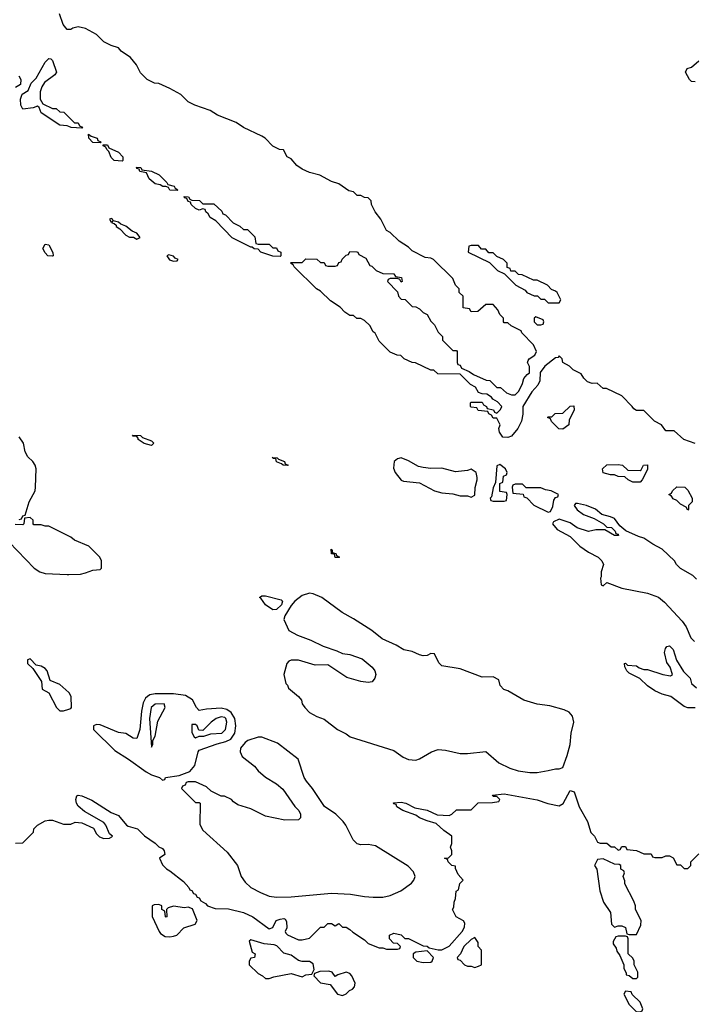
# Model space of a CAD drawing. Header units: inches. Extents: x 2710751 to 2829008, y 857003 to 965602.
# Tile 235 of 256: x 2729732 to 2733400, y 950414 to 955776. Entities that reach past the tile are written whole.
import ezdxf

# ---------------------------------------------------------------- set-up
doc = ezdxf.new("R2010")
doc.units = ezdxf.units.IN
doc.header["$MEASUREMENT"] = 0
doc.layers.add('C7925', color=7, linetype='Continuous')
doc.layers.add('C7935', color=7, linetype='Continuous')

msp = doc.modelspace()

# ---------------------------------------------------------------- linework, layer by layer
at = {"layer": 'C7925', "color": 2}
for points, elevation in [([(2730000, 955722), (2729990, 955722), (2729969.5, 955749.5), (2729948.4, 955808.4)], 14), ([(2730000, 955193.6), (2729990, 955198), (2729950, 955202), (2729849.3, 955269.3), (2729838, 955298), (2729830, 955306), (2729804.7, 955295.3), (2729750, 955288.7), (2729738, 955310), (2729736.4, 955343.6), (2729746, 955370), (2729778, 955390), (2729795.3, 955430), (2729822, 955458), (2729870, 955544.7), (2729890, 955564.7), (2729902, 955562), (2729910, 955554), (2729932, 955490), (2729923.6, 955476.4), (2729866.8, 955433.2), (2729852, 955410), (2729843.6, 955383.6), (2729843.6, 955343.6), (2729858, 955318), (2729910, 955292), (2729931.6, 955291.6), (2729950, 955274), (2729972.7, 955272.7), (2730000, 955244.7)], 14), ([(2729726.8, 955470), (2729738, 955450), (2729736, 955424), (2729710, 955406)], 14), ([(2729730, 953054), (2729742, 953058), (2729750, 953074), (2729762, 953078), (2729783.7, 953150), (2729817.2, 953210), (2729819, 953230), (2729821.2, 953330), (2729817.2, 953350), (2729804, 953370), (2729776, 953396), (2729762.7, 953422.7), (2729752.3, 953470), (2729730, 953504)], 18), ([(2730000, 952963), (2729890, 953018), (2729870, 953018), (2729850, 953026), (2729810, 953026), (2729806, 953030), (2729806, 953050), (2729790, 953066), (2729758, 953062), (2729754, 953030), (2729750, 953026), (2729708, 953028)], 18), ([(2729674, 952930), (2729811.3, 952790), (2729842, 952770), (2729870, 952761), (2729990, 952754.8), (2730000, 952755.1)], 18), ([(2730000, 952111.8), (2729950, 952156), (2729898, 952178), (2729880.9, 952230), (2729870, 952242.7), (2729850, 952255.1), (2729821.2, 952261.2), (2729790, 952295.3), (2729774, 952290), (2729774, 952270), (2729803.6, 952243.6), (2729851.6, 952171.6), (2729854, 952130), (2729891.3, 952111.3), (2729932, 952030), (2729951.6, 952011.6), (2729971.6, 952011.6), (2730000, 952021.3)], 18), ([(2729710, 951291.3), (2729750, 951294), (2729808, 951352), (2729808.7, 951370), (2729828.7, 951390), (2729870, 951414), (2729890, 951417.3), (2729910, 951416.3), (2729970, 951396), (2730000, 951396)], 14)]:
    msp.add_lwpolyline(points, dxfattribs=dict(at, elevation=elevation))
at = {"layer": 'C7925', "color": 2, "elevation": 14}
msp.add_lwpolyline([(2729910, 954488), (2729886, 954490), (2729870, 954506), (2729858, 954530), (2729870, 954554), (2729890.9, 954550.9), (2729912, 954508), (2729914, 954490)], close=True, dxfattribs=at)
at = {"layer": 'C7935', "color": 2}
for points, elevation in [([(2733410, 953468), (2733349.1, 953489.1), (2733296.4, 953536.4), (2733250, 953538), (2733226, 953570), (2733188.9, 953588.9), (2733130, 953648), (2733090, 953648), (2733076.4, 953656.4), (2733068, 953670), (2733010, 953728), (2732927.3, 953767.3), (2732908.4, 953768.4), (2732876.4, 953796.4), (2732850, 953795.3), (2732824.7, 953804.7), (2732803.2, 953823.2), (2732790, 953848), (2732746, 953870), (2732726, 953890), (2732688.9, 953908.9), (2732686, 953930), (2732670, 953946), (2732663.6, 953936.4), (2732650, 953934), (2732591.3, 953890), (2732566, 953854), (2732564, 953810), (2732553.4, 953786.6), (2732521, 953750), (2732471.3, 953670), (2732471.3, 953628.7), (2732464.7, 953590), (2732444.7, 953550), (2732410, 953508.7), (2732390, 953501.2), (2732362.5, 953502.5), (2732344, 953530), (2732342, 953550), (2732348, 953570), (2732330, 953606), (2732310, 953606), (2732302, 953622), (2732286, 953630), (2732282, 953642), (2732228.4, 953648.4), (2732222, 953662), (2732190, 953666), (2732186, 953670), (2732186, 953690), (2732190, 953694), (2732250, 953694), (2732258, 953678), (2732274, 953670), (2732278, 953658), (2732311.6, 953651.6), (2732318, 953638), (2732330, 953634), (2732350, 953654), (2732358, 953670), (2732334.6, 953694.6), (2732308.7, 953708.7), (2732300.4, 953720.4), (2732276.4, 953736.4), (2732250, 953738), (2732230, 953746), (2732214.6, 953774.6), (2732186, 953790), (2732130, 953846), (2732008.4, 953848.4), (2731987.3, 953867.3), (2731970, 953868), (2731887.3, 953907.3), (2731868.4, 953908.4), (2731826, 953930), (2731807.3, 953947.3), (2731788.4, 953948.4), (2731750, 953966), (2731690, 954026), (2731668.4, 954068.4), (2731656.4, 954076.4), (2731638, 954110), (2731610, 954138), (2731590, 954148), (2731568.4, 954148.4), (2731550, 954166), (2731530, 954166), (2731503.1, 954183.1), (2731478, 954210), (2731424.7, 954244.7), (2731370, 954298), (2731348, 954310), (2731226, 954430), (2731222, 954442), (2731206, 954450), (2731210, 954454), (2731270, 954454), (2731290, 954474), (2731350, 954472), (2731370, 954454), (2731390, 954454), (2731398, 954438), (2731410, 954434), (2731450, 954434), (2731462, 954438), (2731470, 954454), (2731482, 954458), (2731487.3, 954472.7), (2731510, 954494), (2731522, 954498), (2731530, 954514), (2731567.3, 954512.7), (2731574, 954510), (2731578, 954498), (2731616.9, 954476.9), (2731638, 954438), (2731650, 954434), (2731674, 954410), (2731710, 954394), (2731770, 954392), (2731778, 954378), (2731811.6, 954371.6), (2731814, 954350), (2731810, 954346), (2731802, 954362), (2731790, 954366), (2731750, 954366), (2731738, 954362), (2731734, 954350), (2731790, 954294), (2731794, 954270), (2731810, 954254), (2731831.6, 954251.6), (2731870, 954214), (2731890, 954212), (2731910, 954202), (2731930, 954182), (2731951.1, 954171.1), (2731970, 954134), (2731990, 954114), (2732010, 954074), (2732034, 954050), (2732034, 954030), (2732090, 953974), (2732110, 953974), (2732114, 953970), (2732114, 953910), (2732118, 953898), (2732130, 953894), (2732138, 953878), (2732179.6, 953859.6), (2732203.6, 953843.6), (2732272.7, 953812.7), (2732291.6, 953811.6), (2732330, 953774), (2732350, 953774), (2732383.6, 953743.6), (2732410, 953734), (2732430, 953734), (2732450, 953754), (2732470, 953794), (2732478, 953822), (2732495.3, 953844.7), (2732507.3, 953852.7), (2732507.3, 953887.3), (2732498, 953910), (2732500.4, 953919.6), (2732506, 953930), (2732538, 953950), (2732546, 953970), (2732530, 954006), (2732466, 954070), (2732462, 954082), (2732408.4, 954108.4), (2732390, 954126), (2732370, 954126), (2732366, 954130), (2732366, 954150), (2732346, 954170), (2732336.4, 954196.4), (2732310, 954226), (2732270, 954226), (2732227.3, 954187.3), (2732190, 954186), (2732182, 954202), (2732147.3, 954207.3), (2732146, 954270), (2732126, 954290), (2732126, 954310), (2732106, 954330), (2732090, 954366), (2731986, 954470), (2731970, 954478), (2731940.4, 954480.4), (2731870, 954518), (2731850, 954538), (2731798, 954570), (2731750, 954618), (2731730, 954628), (2731698, 954690), (2731668, 954730), (2731648, 954770), (2731646, 954790), (2731630, 954806), (2731610, 954808), (2731590, 954818), (2731570, 954818), (2731550, 954838), (2731524.7, 954844.7), (2731470, 954882), (2731430, 954895.3), (2731366, 954930), (2731310, 954944), (2731270, 954962), (2731242, 954982), (2731210, 955018), (2731188, 955030), (2731168, 955068), (2731146, 955070), (2731110, 955088), (2731068, 955130), (2731050, 955142), (2730950, 955189), (2730910, 955215.3), (2730810, 955255.3), (2730770, 955282), (2730686, 955310), (2730650, 955328), (2730608.9, 955368.9), (2730550, 955402), (2730490, 955428), (2730466, 955430), (2730426, 955450), (2730390, 955486), (2730368, 955530), (2730335.3, 955570), (2730285.2, 955605.2), (2730270, 955622), (2730230, 955635.3), (2730190, 955655.3), (2730150, 955695.3), (2730090, 955728.7), (2730050, 955737.2), (2730022, 955730), (2730010, 955722), (2730000, 955722)], 14), ([(2733410, 955437.2), (2733390, 955439), (2733379, 955450), (2733358, 955490), (2733366, 955510), (2733390, 955518), (2733430, 955552)], 10), ([(2730000, 955244.7), (2730030, 955214), (2730050, 955214), (2730058, 955198), (2730074, 955190), (2730070, 955186), (2730011.6, 955188.4), (2730000, 955193.6)], 14), ([(2733418, 952730), (2733398, 952750), (2733330, 952788), (2733308, 952810), (2733298, 952830), (2733230, 952893.2), (2733179.3, 952919.3), (2733130, 952953.2), (2733101.2, 952961.2), (2733033.2, 952993.2), (2733000.2, 953020.2), (2732970, 953059), (2732950, 953069), (2732901.2, 953081.2), (2732868, 953110), (2732818, 953130), (2732770, 953142), (2732758, 953142), (2732752, 953130), (2732767.1, 953107.1), (2732802, 953082), (2732859.8, 953059.8), (2732910.9, 953030.9), (2732930, 953012), (2732954, 953010), (2732974, 952990), (2732978, 952978), (2732990, 952974), (2732992.7, 952967.3), (2732970, 952968), (2732918, 952998), (2732870, 952998), (2732828.9, 952988.9), (2732768.4, 953008.4), (2732730, 953035.3), (2732670, 953055.3), (2732638, 953042), (2732634, 953030), (2732659.6, 952999.6), (2732730, 952962), (2732782, 952910), (2732830, 952876), (2732882, 952850), (2732902, 952830), (2732911.3, 952810), (2732898, 952770), (2732898, 952742), (2732894, 952734), (2732898, 952698), (2732910, 952694), (2732930, 952712), (2733010, 952681), (2733150, 952653.4), (2733210, 952630.7), (2733243.4, 952603.4), (2733339.9, 952499.9), (2733361, 952470), (2733386.8, 952410), (2733406, 952390)], 18), ([(2730000, 952755.1), (2730063.1, 952756.9), (2730090, 952764.7), (2730130, 952778), (2730170, 952782), (2730178, 952790), (2730178, 952830), (2730168, 952850), (2730108.9, 952908.9), (2730030, 952942), (2730010, 952958), (2730000, 952963)], 18), ([(2733410, 952028.7), (2733370, 952028), (2733350, 952035.3), (2733278, 952090), (2733230, 952104), (2733190, 952122), (2733150, 952148.7), (2733108.9, 952188.9), (2733050, 952218), (2733038, 952230), (2733027.3, 952252.7), (2733026, 952270), (2733030, 952272), (2733042, 952262), (2733090, 952258), (2733106, 952246), (2733130, 952238), (2733150, 952238), (2733234, 952210), (2733276.4, 952203.6), (2733286, 952210), (2733273.2, 952250), (2733256.5, 952276.5), (2733244, 952330), (2733248.4, 952351.6), (2733256.4, 952363.6), (2733270, 952366), (2733290, 952346), (2733308.1, 952288.1), (2733345.8, 952225.8), (2733382.8, 952190), (2733390, 952162), (2733416.9, 952136.9)], 14), ([(2730000, 952021.3), (2730010, 952024.7), (2730014, 952030), (2730013.2, 952090), (2730002, 952110), (2730000, 952111.8)], 18), ([(2730000, 951396), (2730010, 951396), (2730033.6, 951406.4), (2730070, 951402.8), (2730133.4, 951373.4), (2730150, 951342), (2730166, 951326), (2730190, 951318), (2730220.4, 951319.6), (2730234.6, 951325.4), (2730238, 951330), (2730222, 951342), (2730201.2, 951390), (2730190, 951404), (2730084.4, 951464.4), (2730050, 951493.2), (2730040.7, 951510), (2730037, 951530), (2730044, 951550), (2730050, 951554), (2730070.4, 951550.4), (2730125.5, 951525.5), (2730230, 951458), (2730270, 951442), (2730314, 951390), (2730323.6, 951383.6), (2730374, 951370), (2730411.6, 951331.6), (2730470, 951291.3), (2730490, 951271), (2730510, 951262), (2730518, 951250), (2730522, 951230), (2730494, 951210), (2730510, 951174), (2730531.6, 951151.6), (2730550, 951142), (2730623.6, 951083.6), (2730654, 951050), (2730658, 951038), (2730670, 951034), (2730678, 951018), (2730690, 951014), (2730698, 950998), (2730710, 950994), (2730718, 950978), (2730743.6, 950963.6), (2730754, 950950), (2730796.9, 950936.9), (2730870, 950934.8), (2730950, 950914.8), (2731002, 950890), (2731090, 950824.7), (2731110, 950832), (2731128.7, 950870), (2731150, 950878.8), (2731170, 950881), (2731178, 950878), (2731185.4, 950865.4), (2731186, 950830), (2731178, 950810), (2731181, 950801), (2731190, 950792), (2731250, 950764.7), (2731270, 950764.7), (2731310, 950774), (2731370, 950834), (2731390, 950834), (2731410, 950854), (2731430, 950854), (2731450, 950842), (2731470, 950854), (2731490, 950834), (2731510, 950834), (2731530, 950822), (2731546.4, 950806.4), (2731610, 950764.7), (2731630, 950744.7), (2731690, 950722), (2731710, 950722), (2731730, 950714), (2731790, 950714), (2731802, 950718), (2731806, 950730), (2731790, 950746), (2731767.3, 950747.3), (2731746, 950770), (2731746, 950790), (2731770, 950802), (2731810, 950792), (2731830, 950772), (2731850, 950772), (2731930, 950732), (2731951.1, 950731.1), (2731962, 950722), (2732011.6, 950711.6), (2732030, 950711.3), (2732070, 950731.3), (2732142, 950810), (2732154.6, 950834.6), (2732155.3, 950855.3), (2732148.4, 950868.4), (2732108, 950890), (2732088, 950930), (2732096.4, 950943.6), (2732098, 950970), (2732106, 950990), (2732108, 951030), (2732122, 951038), (2732128.4, 951071.6), (2732146, 951090), (2732120.4, 951120.4), (2732106, 951154), (2732106, 951166), (2732086, 951170), (2732066, 951190), (2732062, 951202), (2732046, 951210), (2732067.3, 951212.7), (2732086, 951230), (2732086, 951250), (2732078, 951270), (2732086, 951290), (2732086, 951330), (2732040.9, 951360.9), (2731999.3, 951399.3), (2731950, 951413.2), (2731909.4, 951429.4), (2731890, 951444), (2731818, 951470), (2731786, 951490), (2731782, 951502), (2731770, 951506), (2731768.4, 951511.6), (2731810, 951514.8), (2731834, 951510), (2731883.6, 951483.6), (2731950, 951471.3), (2732006, 951446), (2732070, 951442), (2732086, 951450), (2732110, 951474), (2732190, 951474), (2732228.4, 951511.6), (2732307.3, 951512.7), (2732342, 951518), (2732346, 951530), (2732330, 951546), (2732310, 951546), (2732307.3, 951552.7), (2732370, 951561), (2732550, 951527.3), (2732607.9, 951507.9), (2732670, 951496), (2732691.9, 951508.1), (2732730, 951578), (2732750.5, 951570.5), (2732778.8, 951490), (2732824.7, 951410), (2732842, 951350), (2732862, 951330), (2732878, 951298), (2732892.7, 951292.7), (2732930, 951292), (2732952.7, 951272.7), (2732971.6, 951271.6), (2732990, 951254), (2733002, 951258), (2733010, 951274), (2733030, 951274), (2733038, 951258), (2733091.6, 951251.6), (2733130, 951234), (2733170, 951234), (2733178, 951218), (2733190, 951214), (2733230, 951214), (2733250, 951222), (2733270, 951222), (2733291.1, 951211.1), (2733310, 951174), (2733330, 951174), (2733350, 951154), (2733370, 951154), (2733386, 951170), (2733386, 951190), (2733430, 951234)], 14)]:
    msp.add_lwpolyline(points, dxfattribs=dict(at, elevation=elevation))
for points, elevation in [([(2730170, 955106), (2730130, 955108), (2730108.7, 955130), (2730107.3, 955152.7), (2730122, 955142), (2730154, 955130), (2730158, 955118), (2730174, 955110)], 14), ([(2730290, 955006), (2730246, 955010), (2730230, 955026), (2730218, 955058), (2730206, 955070), (2730202, 955082), (2730186, 955090), (2730186, 955094), (2730210, 955094), (2730218, 955078), (2730270, 955054), (2730294, 955030), (2730294, 955010)], 14), ([(2730590, 954846), (2730550, 954848), (2730542, 954862), (2730528, 954868), (2730512, 954868), (2730496.4, 954876.4), (2730470, 954882), (2730438, 954910), (2730422, 954942), (2730386, 954950), (2730382, 954962), (2730370, 954966), (2730367.3, 954972.7), (2730391.6, 954971.6), (2730398, 954958), (2730450, 954952), (2730491.6, 954931.6), (2730534, 954890), (2730538, 954878), (2730574, 954870), (2730578, 954858), (2730594, 954850)], 14), ([(2730730, 954774), (2730790, 954774), (2730832.7, 954732.7), (2730838, 954718), (2730852.7, 954712.7), (2730894, 954670), (2730931.6, 954651.6), (2730950, 954634), (2730972.7, 954632.7), (2731012.7, 954592.7), (2731018, 954558), (2731030, 954554), (2731090, 954554), (2731110, 954534), (2731130, 954534), (2731138, 954518), (2731154, 954510), (2731154, 954490), (2731150, 954486), (2731111.3, 954488.7), (2731046, 954510), (2731030, 954526), (2731008.4, 954528.4), (2730998, 954538), (2730990, 954538), (2730890, 954588), (2730800.4, 954680.4), (2730770, 954698), (2730759, 954719), (2730746, 954730), (2730742, 954742), (2730730, 954746), (2730710, 954738), (2730690, 954748), (2730666, 954770), (2730662, 954782), (2730650, 954786), (2730642, 954802), (2730630, 954806), (2730627.3, 954812.7), (2730651.6, 954811.6), (2730658, 954798), (2730670, 954794), (2730711.6, 954791.6)], 14), ([(2730230, 954694), (2730222, 954690), (2730230, 954674), (2730238, 954678), (2730234, 954670), (2730246.4, 954666.4), (2730256.9, 954656.9), (2730258, 954650), (2730278, 954638), (2730310, 954602), (2730330, 954592), (2730351.6, 954591.6), (2730370, 954581), (2730388, 954590), (2730370, 954613.2), (2730344, 954624), (2730310, 954652.3), (2730282, 954662), (2730270, 954672.7), (2730240.4, 954680.4), (2730238, 954690)], 18), ([(2732230, 954546), (2732190, 954546), (2732178, 954542), (2732174, 954510), (2732290, 954454), (2732334, 954410), (2732372.7, 954392.7), (2732434, 954330), (2732483.6, 954303.6), (2732494, 954290), (2732532.7, 954272.7), (2732551.6, 954271.6), (2732570, 954254), (2732590, 954254), (2732610, 954234), (2732670, 954234), (2732678, 954250), (2732658, 954290), (2732650, 954298), (2732627.3, 954307.3), (2732606, 954330), (2732550, 954358), (2732530, 954358), (2732467.3, 954387.3), (2732448, 954388), (2732430, 954406), (2732407.3, 954407.3), (2732402, 954422), (2732387.3, 954427.3), (2732386, 954450), (2732366, 954470), (2732330, 954486), (2732310, 954506), (2732287.3, 954507.3), (2732270, 954526), (2732247.3, 954527.3)], 14), ([(2730543.6, 954496.4), (2730534, 954490), (2730547.9, 954467.9), (2730570, 954461), (2730590, 954462), (2730595.3, 954470), (2730578, 954478), (2730570, 954488)], 18), ([(2732542, 954158), (2732534, 954150), (2732534, 954130), (2732550, 954114), (2732570, 954114), (2732582, 954118), (2732586, 954130), (2732582, 954142)], 14), ([(2732690, 953546), (2732667.3, 953547.3), (2732627.3, 953587.3), (2732622, 953602), (2732606, 953610), (2732610, 953614), (2732630, 953614), (2732648.4, 953631.6), (2732690, 953634), (2732730, 953672), (2732750, 953674), (2732751.1, 953648.9), (2732723.6, 953596.4), (2732722, 953570)], 14), ([(2730450, 953458), (2730410, 953468.7), (2730378, 953490), (2730378, 953498), (2730370, 953506), (2730350, 953508), (2730347.3, 953512.7), (2730390, 953511), (2730401, 953501), (2730450, 953482), (2730462, 953470)], 14), ([(2731190, 953348), (2731166, 953350), (2731158, 953358), (2731130, 953368), (2731126, 953386), (2731114, 953386), (2731107.3, 953392.7), (2731134, 953390), (2731142, 953382), (2731174, 953370), (2731178, 953358), (2731194, 953350)], 14), ([(2731810, 953389.4), (2731790, 953385.2), (2731770.7, 953369.3), (2731766.8, 953333.2), (2731776.3, 953310), (2731808.8, 953268.8), (2731822.3, 953262.3), (2731910, 953254.8), (2731990, 953210.8), (2732030, 953199.1), (2732090, 953194.8), (2732130, 953184), (2732170, 953184), (2732190, 953176), (2732210, 953186), (2732212.1, 953227.9), (2732224, 953270), (2732223.1, 953283.1), (2732218, 953310), (2732190, 953328.7), (2732170, 953322), (2732106, 953314), (2732030, 953334.5), (2731970, 953332.3), (2731930, 953337), (2731903.3, 953343.3), (2731850, 953373.3)], 18), ([(2732346.4, 953353.6), (2732330, 953346), (2732323.6, 953256.4), (2732310, 953226), (2732302, 953178), (2732294, 953170), (2732298, 953158), (2732310, 953154), (2732370, 953154), (2732382, 953158), (2732386, 953190), (2732382, 953202), (2732347.3, 953207.3), (2732346, 953250), (2732362, 953258), (2732366, 953290), (2732382, 953298), (2732386, 953310), (2732378, 953330)], 18), ([(2733110, 953322), (2733115.3, 953324.7), (2733128.9, 953351.1), (2733150, 953352), (2733150, 953326), (2733122, 953270), (2733110, 953258), (2733070, 953258), (2733046, 953270), (2733027.3, 953287.3), (2732990, 953288.7), (2732970, 953298), (2732950, 953298), (2732910, 953308.7), (2732906, 953330), (2732930, 953352), (2732990, 953354), (2733014, 953350), (2733043.6, 953323.6)], 14), ([(2732470, 953246), (2732430, 953246), (2732418, 953242), (2732414, 953230), (2732418, 953198), (2732472.7, 953192.7), (2732478, 953178), (2732492.7, 953172.7), (2732531.6, 953131.6), (2732610, 953094), (2732622, 953098), (2732634.6, 953125.4), (2732640.4, 953159.6), (2732650, 953174), (2732662, 953178), (2732666, 953190), (2732626, 953210), (2732595.3, 953215.3), (2732570, 953226), (2732490, 953226)], 18), ([(2733370, 953106), (2733362, 953122), (2733330, 953138), (2733310, 953158), (2733290, 953166), (2733282, 953182), (2733266, 953190), (2733282, 953198), (2733286, 953210), (2733310, 953232), (2733354, 953230), (2733370, 953214), (2733394, 953170), (2733394, 953150), (2733374, 953130), (2733374, 953110)], 14), ([(2731450, 952848), (2731446, 952866), (2731430, 952868), (2731427.3, 952892.7), (2731434, 952886), (2731434, 952874), (2731454, 952870), (2731458, 952858), (2731474, 952850), (2731470, 952848)], 14), ([(2731110, 952562.9), (2731070, 952589.6), (2731045.6, 952625.6), (2731038, 952630), (2731050, 952638), (2731070, 952638), (2731156.4, 952616.4), (2731162.8, 952610), (2731158, 952590), (2731130, 952563.6)], 14), ([(2731310, 952652.7), (2731270, 952640.9), (2731230, 952609.7), (2731210, 952585.6), (2731176.3, 952530), (2731171, 952510), (2731198, 952450), (2731244.4, 952424.4), (2731317.5, 952397.5), (2731385.2, 952365.3), (2731459.9, 952339.9), (2731490, 952324.4), (2731530, 952318.8), (2731596.1, 952296.1), (2731651, 952250), (2731666, 952230), (2731671.3, 952210), (2731666, 952190), (2731650.5, 952169.5), (2731630, 952167), (2731590, 952172), (2731513.8, 952193.8), (2731410, 952263.7), (2731341, 952261), (2731250, 952289.2), (2731211.1, 952288.9), (2731196.9, 952283.1), (2731186, 952270), (2731171.3, 952210), (2731181, 952161), (2731190, 952152), (2731196, 952136), (2731251, 952090), (2731266, 952070), (2731270.9, 952050.9), (2731284.7, 952030), (2731310, 952002.8), (2731350, 951980.7), (2731390, 951967.3), (2731462.8, 951910), (2731510, 951887.3), (2731531.3, 951870), (2731770, 951796), (2731819.8, 951759.8), (2731850, 951746.8), (2731890, 951744), (2731910, 951750.7), (2731975.3, 951790), (2732010, 951802), (2732050, 951799.1), (2732130, 951780.7), (2732170, 951780.7), (2732270, 951791.3), (2732342, 951730), (2732401.1, 951701.1), (2732445.8, 951685.8), (2732510, 951677.3), (2732550, 951677.3), (2732610, 951686.8), (2732650, 951696), (2732670, 951696), (2732690, 951704.7), (2732714, 951770), (2732729.6, 951830), (2732735.1, 951890), (2732749.4, 951950), (2732742.7, 951982.7), (2732724.5, 952004.5), (2732697.6, 952017.6), (2732618.9, 952038.9), (2732550, 952049.3), (2732478, 952070), (2732390, 952122), (2732369.1, 952129.1), (2732348, 952150), (2732342, 952182), (2732310, 952198), (2732250, 952195.3), (2732130, 952241.2), (2732030, 952258), (2732014.6, 952274.6), (2731990, 952322), (2731970, 952324), (2731950, 952313.2), (2731930, 952312.7), (2731910, 952317.2), (2731870, 952336), (2731824.5, 952344.5), (2731782, 952370), (2731705.4, 952405.4), (2731650, 952449.2), (2731550, 952513.2), (2731487.5, 952547.5), (2731378, 952630), (2731330, 952649.2)], 18), ([(2730470, 952105.7), (2730441.1, 952098.9), (2730428.8, 952091.2), (2730418, 952082), (2730403.7, 952056.3), (2730394.7, 952010), (2730386.8, 951910), (2730370, 951862), (2730350, 951864), (2730310, 951888.7), (2730270, 951894), (2730170, 951935.3), (2730150, 951938), (2730134, 951930), (2730134, 951910), (2730250, 951796), (2730324.7, 951750), (2730420.5, 951680.5), (2730450, 951664.7), (2730494, 951650), (2730510, 951634), (2730522, 951638), (2730526, 951650), (2730600.4, 951659.6), (2730658.4, 951681.6), (2730685.4, 951714.6), (2730703.5, 951790), (2730710, 951798.4), (2730806.6, 951833.4), (2730854.8, 951845.3), (2730881.6, 951858.4), (2730904.2, 951890), (2730908.5, 951930), (2730903.1, 951970), (2730883.6, 952003.6), (2730860.4, 952020.4), (2730830, 952026.4), (2730750, 952022.4), (2730710, 952015.1), (2730695.1, 952030), (2730672.6, 952072.6), (2730635.8, 952095.8), (2730570, 952104.7)], 18), ([(2730518, 952050), (2730470, 952049), (2730448.8, 952030), (2730439.5, 951970), (2730450, 951814), (2730458, 951830), (2730458, 951850), (2730470, 951874), (2730484.5, 951955.5), (2730524, 952030)], 22), ([(2730830, 951979.7), (2730802, 951970), (2730774, 951950), (2730730, 951906), (2730707.3, 951907.3), (2730698, 951930), (2730690, 951938), (2730670, 951938), (2730670, 951894), (2730682, 951870), (2730690, 951864.7), (2730710, 951874), (2730734, 951874), (2730773.2, 951886.8), (2730833.2, 951890), (2730852.8, 951910), (2730860.5, 951950), (2730855.4, 951970), (2730850, 951975.8)], 22), ([(2731051.3, 951868.7), (2731030, 951868.7), (2730974, 951850), (2730959.6, 951840.4), (2730934, 951810), (2730932, 951790), (2730943.5, 951763.5), (2731010.5, 951710.5), (2731030, 951686), (2731070.5, 951650.5), (2731130, 951614.8), (2731165.2, 951585.2), (2731230, 951491.3), (2731252, 951470), (2731262, 951450), (2731262, 951430), (2731250, 951418), (2731176.4, 951416.4), (2731070, 951438), (2730990, 951478), (2730920.4, 951500.4), (2730896.4, 951516.4), (2730886, 951530), (2730847.3, 951547.3), (2730828.4, 951548.4), (2730774.6, 951574.6), (2730750, 951598), (2730690, 951626), (2730650, 951626), (2730638, 951622), (2730632.7, 951607.3), (2730618, 951602), (2730614, 951590), (2730690, 951514), (2730710, 951514), (2730714, 951510), (2730712.7, 951392.7), (2730730, 951362), (2730862, 951242), (2730918, 951170), (2730938, 951110), (2730959.8, 951079.8), (2730990, 951051.3), (2731042.5, 951022.5), (2731090, 951002.8), (2731130, 950997.3), (2731210, 950999.1), (2731430, 951018.8), (2731533.7, 951013.7), (2731610, 951000.5), (2731657.5, 950997.5), (2731710, 950998), (2731750, 951007.7), (2731807.2, 951032.8), (2731866.3, 951073.7), (2731879, 951090), (2731885.2, 951110), (2731876.6, 951136.6), (2731846.8, 951166.8), (2731670, 951277.2), (2731630, 951284), (2731590, 951282), (2731568.9, 951288.9), (2731548, 951310), (2731508.7, 951390), (2731494, 951410), (2731454, 951450), (2731392.3, 951492.3), (2731326, 951590), (2731293.2, 951630), (2731281.2, 951650), (2731248.7, 951750), (2731136.6, 951836.6)], 18), ([(2732910, 951206), (2732878, 951202), (2732862, 951170), (2732874, 951150), (2732891.6, 951031.6), (2732911.3, 950970), (2732950, 950914), (2732954, 950850), (2732970, 950834), (2732990, 950842), (2733010, 950842), (2733030, 950832), (2733038, 950798), (2733050, 950794), (2733090, 950794), (2733114.6, 950845.4), (2733115.3, 950870), (2733086, 950930), (2733086, 950950), (2733076.4, 950976.4), (2733028, 951070), (2733027.3, 951087.3), (2733018, 951110), (2733026, 951130), (2733022, 951142), (2733006, 951150), (2733006, 951170), (2732996.4, 951176.4), (2732970, 951178)], 14), ([(2730490, 950958), (2730463.6, 950956.4), (2730454, 950950), (2730452.7, 950892.7), (2730491.1, 950811.1), (2730499.6, 950799.6), (2730524, 950784), (2730550, 950781), (2730570, 950784.7), (2730588.4, 950791.6), (2730626, 950830), (2730688.4, 950851.6), (2730698, 950870), (2730674, 950934), (2730650, 950944), (2730630, 950939), (2730570, 950948.7), (2730541, 950939), (2730532, 950930), (2730534, 950890), (2730530, 950888), (2730526, 950890), (2730522, 950922), (2730506, 950930), (2730506, 950950)], 14), ([(2733030, 950786), (2732990, 950786), (2732978, 950782), (2732963.6, 950756.4), (2732963.6, 950743.6), (2732979.6, 950719.6), (2732983.6, 950703.6), (2732999.6, 950679.6), (2733022, 950630), (2733022, 950610), (2733034, 950586), (2733034, 950574), (2733051.6, 950571.6), (2733070, 950554), (2733090, 950554), (2733098, 950562), (2733098, 950590), (2733078, 950630), (2733078, 950650), (2733070, 950666), (2733046, 950690), (2733046, 950770), (2733042, 950782)], 14), ([(2730990, 950766), (2730982, 950758), (2730998, 950698), (2731014, 950690), (2731011.1, 950668.9), (2730990, 950666), (2730982, 950650), (2730982, 950630), (2731030, 950582), (2731054, 950570), (2731070, 950554), (2731090, 950554), (2731116.4, 950563.6), (2731210, 950582), (2731270, 950564.7), (2731290, 950574), (2731322, 950578), (2731336.4, 950603.6), (2731330, 950635.3), (2731310, 950648), (2731270, 950648), (2731250, 950653.2), (2731210, 950682.7), (2731170, 950693.2), (2731132.3, 950732.3), (2731118.6, 950738.6), (2731064, 950744)], 14), ([(2732210, 950778), (2732190, 950768), (2732151.3, 950730), (2732131.6, 950688.4), (2732114, 950670), (2732118, 950658), (2732130, 950654), (2732154, 950630), (2732170, 950622), (2732190, 950622), (2732210, 950614), (2732230, 950622), (2732246, 950630), (2732246, 950710), (2732228.4, 950728.4), (2732228, 950750)], 14), ([(2731950, 950706), (2731890, 950698), (2731874, 950690), (2731874, 950670), (2731894, 950650), (2731930, 950642), (2731970, 950644.7), (2731978, 950650), (2731986, 950670)], 14), ([(2731415.6, 950595.6), (2731366.8, 950593.2), (2731338, 950582), (2731334, 950570), (2731370, 950532), (2731422, 950522), (2731462, 950470), (2731490, 950462), (2731510, 950472), (2731528, 950490), (2731544, 950496), (2731555.3, 950510), (2731559.3, 950530), (2731540.7, 950570), (2731530, 950582), (2731510, 950589.5), (2731464.5, 950575.5), (2731450, 950566), (2731434, 950590)], 14), ([(2733030, 950486), (2733022, 950470), (2733050, 950414), (2733090, 950374), (2733110, 950374), (2733122, 950378), (2733126, 950390), (2733110, 950426), (2733067.3, 950467.3), (2733062, 950482)], 14)]:
    msp.add_lwpolyline(points, close=True, dxfattribs=dict(at, elevation=elevation))

doc.saveas('drawing.dxf')
